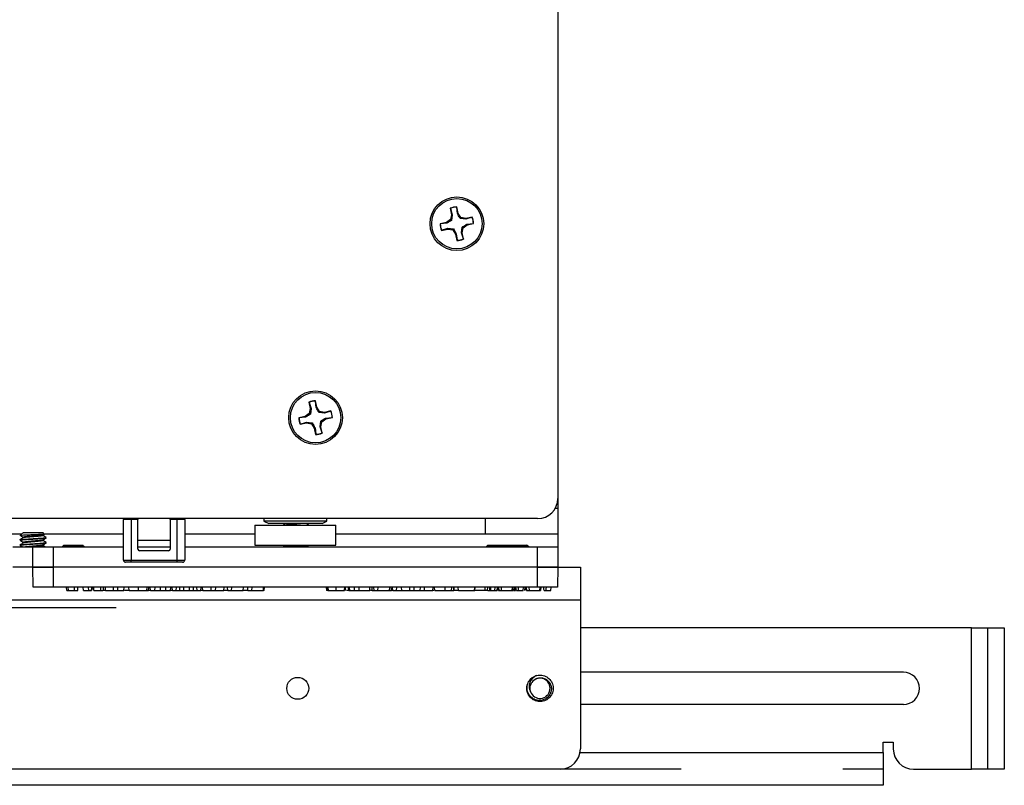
# Model space of a CAD drawing. Header units: inches. Extents: x 0.3 to 33.8, y 0.2 to 21.7.
# Tile 121 of 192: x 22.559 to 23.169, y 10.507 to 10.981. Entities that reach past the tile are written whole.
import ezdxf

# ---------------------------------------------------------------- set-up
doc = ezdxf.new("R2010")
doc.units = ezdxf.units.IN
doc.header["$MEASUREMENT"] = 0
doc.linetypes.add('CENTERX2', pattern=[0.8, 0.5, -0.1, 0.1, -0.1])

msp = doc.modelspace()

# ---------------------------------------------------------------- linework, layer by layer
at = {"color": 7, "linetype": 'Continuous', "lineweight": 25}
for p, q in [((22.89235, 12.22467), (22.89235, 10.68467)), ((22.82975, 10.86492), (22.82979, 10.86507)), ((22.83018, 10.86091), (22.82975, 10.86492)), ((22.83062, 10.8611), (22.82979, 10.86507)), ((22.82572, 10.86422), (22.82655, 10.86025)), ((22.82583, 10.86409), (22.82572, 10.86422)), ((22.82583, 10.86409), (22.82704, 10.86025)), ((22.82655, 10.86025), (22.82598, 10.8572)), ((22.82704, 10.86025), (22.82655, 10.86025)), ((22.82704, 10.86025), (22.82663, 10.85677)), ((22.83018, 10.86091), (22.83062, 10.8611)), ((22.83237, 10.85854), (22.83062, 10.8611)), ((22.83939, 10.85879), (22.83542, 10.85796)), ((22.83927, 10.85869), (22.83543, 10.85747)), ((22.83927, 10.85869), (22.83939, 10.85879)), ((22.82342, 10.85545), (22.81945, 10.85462)), ((22.8196, 10.85457), (22.81945, 10.85462)), ((22.82361, 10.855), (22.8196, 10.85457)), ((22.82598, 10.8572), (22.82342, 10.85545)), ((22.82361, 10.855), (22.82342, 10.85545)), ((22.82663, 10.85677), (22.82598, 10.8572)), ((22.83195, 10.85788), (22.83237, 10.85854)), ((22.83543, 10.85747), (22.83195, 10.85788)), ((22.83542, 10.85796), (22.83237, 10.85854)), ((22.83265, 10.84909), (22.83306, 10.85257)), ((22.83306, 10.85257), (22.83371, 10.85214)), ((22.83371, 10.85214), (22.83628, 10.85389)), ((22.83543, 10.85747), (22.83542, 10.85796)), ((22.83609, 10.85434), (22.84009, 10.85477)), ((22.83609, 10.85434), (22.83628, 10.85389)), ((22.83628, 10.85389), (22.84025, 10.85472)), ((22.84009, 10.85477), (22.84025, 10.85472)), ((22.8203, 10.85055), (22.82427, 10.85138)), ((22.82042, 10.85065), (22.8203, 10.85055)), ((22.82042, 10.85065), (22.82426, 10.85187)), ((22.82426, 10.85187), (22.82774, 10.85146)), ((22.82426, 10.85187), (22.82427, 10.85138)), ((22.82427, 10.85138), (22.82732, 10.8508)), ((22.82774, 10.85146), (22.82732, 10.8508)), ((22.82732, 10.8508), (22.82907, 10.84824)), ((22.82952, 10.84843), (22.82907, 10.84824)), ((22.82907, 10.84824), (22.8299, 10.84427)), ((22.82952, 10.84843), (22.82994, 10.84442)), ((22.83387, 10.84525), (22.83265, 10.84909)), ((22.83265, 10.84909), (22.83314, 10.84909)), ((22.83314, 10.84909), (22.83371, 10.85214)), ((22.83397, 10.84512), (22.83314, 10.84909)), ((22.82994, 10.84442), (22.8299, 10.84427)), ((22.83387, 10.84525), (22.83397, 10.84512)), ((22.73822, 10.74422), (22.73905, 10.74025)), ((22.73833, 10.74409), (22.73822, 10.74422)), ((22.73833, 10.74409), (22.73954, 10.74025)), ((22.74225, 10.74492), (22.74229, 10.74507)), ((22.74268, 10.74091), (22.74225, 10.74492)), ((22.74312, 10.7411), (22.74229, 10.74507)), ((22.73848, 10.7372), (22.73592, 10.73545)), ((22.73905, 10.74025), (22.73848, 10.7372)), ((22.73913, 10.73677), (22.73848, 10.7372)), ((22.73954, 10.74025), (22.73905, 10.74025)), ((22.73954, 10.74025), (22.73913, 10.73677)), ((22.74268, 10.74091), (22.74312, 10.7411)), ((22.74487, 10.73854), (22.74312, 10.7411)), ((22.74445, 10.73788), (22.74487, 10.73854)), ((22.74793, 10.73747), (22.74445, 10.73788)), ((22.74792, 10.73796), (22.74487, 10.73854)), ((22.75189, 10.73879), (22.74792, 10.73796)), ((22.74793, 10.73747), (22.74792, 10.73796)), ((22.75177, 10.73869), (22.74793, 10.73747)), ((22.75177, 10.73869), (22.75189, 10.73879)), ((22.73592, 10.73545), (22.73195, 10.73462)), ((22.7321, 10.73457), (22.73195, 10.73462)), ((22.73611, 10.735), (22.7321, 10.73457)), ((22.7328, 10.73055), (22.73677, 10.73138)), ((22.73292, 10.73065), (22.7328, 10.73055)), ((22.73292, 10.73065), (22.73676, 10.73187)), ((22.73611, 10.735), (22.73592, 10.73545)), ((22.73676, 10.73187), (22.73677, 10.73138)), ((22.73676, 10.73187), (22.74024, 10.73146)), ((22.73677, 10.73138), (22.73982, 10.7308)), ((22.74024, 10.73146), (22.73982, 10.7308)), ((22.73982, 10.7308), (22.74157, 10.72824)), ((22.74515, 10.72909), (22.74556, 10.73257)), ((22.74556, 10.73257), (22.74621, 10.73214)), ((22.74564, 10.72909), (22.74621, 10.73214)), ((22.74621, 10.73214), (22.74878, 10.73389)), ((22.74859, 10.73434), (22.75259, 10.73477)), ((22.74859, 10.73434), (22.74878, 10.73389)), ((22.74878, 10.73389), (22.75275, 10.73472)), ((22.75259, 10.73477), (22.75275, 10.73472)), ((22.74202, 10.72843), (22.74157, 10.72824)), ((22.74157, 10.72824), (22.7424, 10.72427)), ((22.74202, 10.72843), (22.74244, 10.72442)), ((22.74637, 10.72525), (22.74515, 10.72909)), ((22.74515, 10.72909), (22.74564, 10.72909)), ((22.74647, 10.72512), (22.74564, 10.72909)), ((22.74637, 10.72525), (22.74647, 10.72512)), ((22.74244, 10.72442), (22.7424, 10.72427)), ((22.89235, 10.68467), (22.89235, 10.67842)), ((22.89235, 10.67842), (22.89067, 10.67842)), ((22.89235, 10.67842), (22.89235, 10.66254)), ((22.87985, 10.67217), (22.00485, 10.67217)), ((22.62335, 10.64652), (22.62335, 10.67167)), ((22.6281, 10.67167), (22.62335, 10.67167)), ((22.6281, 10.67167), (22.6281, 10.67217)), ((22.6281, 10.67167), (22.6281, 10.64652)), ((22.63235, 10.67167), (22.6281, 10.67167)), ((22.63235, 10.67217), (22.63235, 10.67167)), ((22.63235, 10.65329), (22.63235, 10.67167)), ((22.65235, 10.67167), (22.65235, 10.67217)), ((22.6566, 10.67167), (22.65235, 10.67167)), ((22.65235, 10.67167), (22.65235, 10.65329)), ((22.6566, 10.67167), (22.6566, 10.67217)), ((22.6566, 10.64652), (22.6566, 10.67167)), ((22.66135, 10.67167), (22.6566, 10.67167)), ((22.66135, 10.67167), (22.66135, 10.64652)), ((22.71035, 10.67217), (22.71035, 10.67067)), ((22.71035, 10.67067), (22.71335, 10.66917)), ((22.74935, 10.67067), (22.71035, 10.67067)), ((22.74635, 10.66917), (22.74935, 10.67067)), ((22.74935, 10.67067), (22.74935, 10.67217)), ((22.84735, 10.67217), (22.84735, 10.66254)), ((22.70485, 10.66817), (22.70485, 10.65567)), ((22.70485, 10.66817), (22.73897, 10.66817)), ((22.74635, 10.66917), (22.71335, 10.66917)), ((22.73805, 10.66817), (22.73805, 10.66839)), ((22.73897, 10.66817), (22.75485, 10.66817)), ((22.75485, 10.65567), (22.75485, 10.66817)), ((22.56027, 10.66254), (22.32429, 10.66254)), ((22.56084, 10.66311), (22.55939, 10.66166)), ((22.56086, 10.66309), (22.56128, 10.66337)), ((22.57359, 10.66337), (22.56128, 10.66337)), ((22.57346, 10.66205), (22.57427, 10.66253)), ((22.57432, 10.66264), (22.57359, 10.66337)), ((22.62335, 10.66254), (22.57429, 10.66254)), ((22.57555, 10.66017), (22.57555, 10.66056)), ((22.57555, 10.65704), (22.57555, 10.65744)), ((22.63235, 10.65879), (22.65235, 10.65879)), ((22.70485, 10.66254), (22.66135, 10.66254)), ((22.84735, 10.66254), (22.75485, 10.66254)), ((22.89235, 10.66254), (22.84735, 10.66254)), ((22.89235, 10.66254), (22.89235, 10.65467)), ((22.55485, 10.65467), (22.56735, 10.65467)), ((22.56735, 10.64217), (22.56735, 10.65467)), ((22.56735, 10.65467), (22.57985, 10.65467)), ((22.57985, 10.65467), (22.57985, 10.64217)), ((22.57985, 10.65467), (22.62335, 10.65467)), ((22.58649, 10.65582), (22.58544, 10.65477)), ((22.58649, 10.65582), (22.5982, 10.65582)), ((22.59852, 10.65551), (22.5982, 10.65582)), ((22.59935, 10.65467), (22.59865, 10.65537)), ((22.63235, 10.65467), (22.65235, 10.65467)), ((22.65135, 10.65229), (22.63335, 10.65229)), ((22.66135, 10.65467), (22.87985, 10.65467)), ((22.70485, 10.65567), (22.73897, 10.65567)), ((22.72395, 10.65565), (22.72377, 10.6555)), ((22.73805, 10.6555), (22.73805, 10.65567)), ((22.73897, 10.65567), (22.75485, 10.65567)), ((22.84899, 10.65582), (22.84794, 10.65477)), ((22.84899, 10.65582), (22.8607, 10.65582)), ((22.86149, 10.65582), (22.86044, 10.65477)), ((22.86102, 10.65551), (22.8607, 10.65582)), ((22.86149, 10.65582), (22.8732, 10.65582)), ((22.87352, 10.65551), (22.8732, 10.65582)), ((22.87435, 10.65467), (22.87365, 10.65537)), ((22.87985, 10.64217), (22.87985, 10.65467)), ((22.87985, 10.65467), (22.89235, 10.65467)), ((22.89235, 10.65467), (22.89235, 10.64217)), ((22.62335, 10.64652), (22.6281, 10.64652)), ((22.6281, 10.64652), (22.6566, 10.64652)), ((22.6281, 10.64517), (22.6281, 10.64652)), ((22.6566, 10.64652), (22.66135, 10.64652)), ((22.6566, 10.64517), (22.6566, 10.64652)), ((22.56735, 10.64217), (22.55485, 10.64217)), ((22.56756, 10.62967), (22.56735, 10.64217)), ((22.56735, 10.64217), (22.57985, 10.64217)), ((22.57985, 10.64217), (22.56735, 10.64217)), ((22.57985, 10.64217), (22.57985, 10.62967)), ((22.87985, 10.64217), (22.57985, 10.64217)), ((22.87985, 10.64217), (22.57985, 10.64217)), ((22.6281, 10.64517), (22.6247, 10.64517)), ((22.6566, 10.64517), (22.6281, 10.64517)), ((22.66, 10.64517), (22.6566, 10.64517)), ((22.87985, 10.62967), (22.87985, 10.64217)), ((22.87985, 10.64217), (22.89235, 10.64217)), ((22.89235, 10.64217), (22.87985, 10.64217)), ((22.89235, 10.64217), (22.89213, 10.62967)), ((22.89235, 10.64217), (22.90634, 10.64217)), ((22.90634, 10.64217), (22.90634, 10.6218)), ((22.57985, 10.62967), (22.56756, 10.62967)), ((22.87985, 10.62967), (22.57985, 10.62967)), ((22.58824, 10.62767), (22.58807, 10.62967)), ((22.58932, 10.62767), (22.58914, 10.62967)), ((22.59213, 10.62767), (22.59321, 10.62767)), ((22.59321, 10.62767), (22.59507, 10.62767)), ((22.59507, 10.62767), (22.59525, 10.62967)), ((22.59864, 10.62767), (22.59842, 10.62967)), ((22.59864, 10.62767), (22.60197, 10.62767)), ((22.60197, 10.62767), (22.60183, 10.62967)), ((22.60197, 10.62767), (22.60364, 10.62767)), ((22.60364, 10.62767), (22.60386, 10.62967)), ((22.60944, 10.62767), (22.60944, 10.62967)), ((22.60944, 10.62767), (22.61065, 10.62767)), ((22.61075, 10.62967), (22.61092, 10.62767)), ((22.61225, 10.62767), (22.61092, 10.62767)), ((22.61236, 10.62767), (22.61218, 10.62967)), ((22.61225, 10.62767), (22.61225, 10.62894)), ((22.61236, 10.62767), (22.61225, 10.62767)), ((22.61236, 10.62767), (22.61732, 10.62767)), ((22.61732, 10.62767), (22.61732, 10.62967)), ((22.61992, 10.62767), (22.61997, 10.62967)), ((22.62367, 10.62767), (22.62385, 10.62967)), ((22.62696, 10.62767), (22.62407, 10.62767)), ((22.62696, 10.62767), (22.62678, 10.62967)), ((22.62696, 10.62767), (22.63266, 10.62767)), ((22.63266, 10.62767), (22.63266, 10.62967)), ((22.63792, 10.62767), (22.63809, 10.62967)), ((22.63792, 10.62767), (22.63886, 10.62767)), ((22.63886, 10.62767), (22.63917, 10.62967)), ((22.64018, 10.62767), (22.63886, 10.62767)), ((22.64018, 10.62767), (22.63986, 10.62967)), ((22.64018, 10.62767), (22.64291, 10.62767)), ((22.64291, 10.62767), (22.64301, 10.62967)), ((22.64291, 10.62767), (22.64632, 10.62767)), ((22.64632, 10.62767), (22.64632, 10.62967)), ((22.64632, 10.62767), (22.64973, 10.62767)), ((22.64973, 10.62767), (22.64963, 10.62967)), ((22.64973, 10.62767), (22.65247, 10.62767)), ((22.65247, 10.62767), (22.65278, 10.62967)), ((22.6537, 10.62767), (22.65247, 10.62767)), ((22.6537, 10.62767), (22.65348, 10.62967)), ((22.6537, 10.62767), (22.6561, 10.62767)), ((22.6561, 10.62767), (22.65624, 10.62967)), ((22.6561, 10.62767), (22.65841, 10.62767)), ((22.65841, 10.62767), (22.65841, 10.62967)), ((22.65841, 10.62767), (22.66085, 10.62767)), ((22.66085, 10.62767), (22.66072, 10.62967)), ((22.66085, 10.62767), (22.66425, 10.62767)), ((22.66425, 10.62767), (22.66439, 10.62967)), ((22.66425, 10.62767), (22.66667, 10.62767)), ((22.66667, 10.62767), (22.66667, 10.62967)), ((22.66667, 10.62767), (22.66898, 10.62767)), ((22.66898, 10.62767), (22.66884, 10.62967)), ((22.66898, 10.62767), (22.67138, 10.62767)), ((22.67138, 10.62767), (22.67161, 10.62967)), ((22.67264, 10.62767), (22.67138, 10.62767)), ((22.67264, 10.62767), (22.67239, 10.62967)), ((22.67264, 10.62767), (22.67779, 10.62767)), ((22.67779, 10.62767), (22.67767, 10.62967)), ((22.67779, 10.62767), (22.68041, 10.62767)), ((22.68041, 10.62767), (22.68053, 10.62967)), ((22.68041, 10.62767), (22.6856, 10.62767)), ((22.6856, 10.62767), (22.68585, 10.62967)), ((22.68806, 10.62767), (22.6856, 10.62767)), ((22.68806, 10.62767), (22.68789, 10.62967)), ((22.68806, 10.62767), (22.6904, 10.62767)), ((22.6904, 10.62767), (22.69058, 10.62967)), ((22.6904, 10.62767), (22.69758, 10.62767)), ((22.69758, 10.62767), (22.69776, 10.62967)), ((22.70051, 10.62767), (22.69758, 10.62767)), ((22.70051, 10.62767), (22.70034, 10.62967)), ((22.70051, 10.62767), (22.70285, 10.62767)), ((22.70285, 10.62767), (22.70303, 10.62967)), ((22.70285, 10.62767), (22.71003, 10.62767)), ((22.71003, 10.62767), (22.71021, 10.62967)), ((22.71057, 10.62767), (22.71003, 10.62767)), ((22.71057, 10.62767), (22.71075, 10.62967)), ((22.74895, 10.62967), (22.74912, 10.62767)), ((22.74986, 10.62767), (22.74912, 10.62767)), ((22.74986, 10.62767), (22.75011, 10.62767)), ((22.75038, 10.62767), (22.7502, 10.62967)), ((22.75519, 10.62767), (22.75519, 10.62967)), ((22.7608, 10.62767), (22.76097, 10.62967)), ((22.76283, 10.62767), (22.76149, 10.62767)), ((22.76294, 10.62767), (22.76277, 10.62967)), ((22.76355, 10.62767), (22.76339, 10.62967)), ((22.76651, 10.62767), (22.76644, 10.62967)), ((22.76939, 10.62767), (22.76939, 10.62967)), ((22.77587, 10.62767), (22.77605, 10.62967)), ((22.77748, 10.62767), (22.77631, 10.62767)), ((22.77748, 10.62767), (22.77731, 10.62967)), ((22.77748, 10.62767), (22.77856, 10.62767)), ((22.77856, 10.62767), (22.77838, 10.62967)), ((22.77856, 10.62767), (22.7809, 10.62767)), ((22.7809, 10.62767), (22.78107, 10.62967)), ((22.7809, 10.62767), (22.78808, 10.62767)), ((22.78808, 10.62767), (22.78825, 10.62967)), ((22.78844, 10.62767), (22.78861, 10.62967)), ((22.78844, 10.62767), (22.78938, 10.62767)), ((22.78938, 10.62767), (22.78969, 10.62967)), ((22.79022, 10.62767), (22.78938, 10.62767)), ((22.79022, 10.62767), (22.79005, 10.62967)), ((22.79022, 10.62767), (22.79257, 10.62767)), ((22.79257, 10.62767), (22.79274, 10.62967)), ((22.79257, 10.62767), (22.79579, 10.62767)), ((22.79579, 10.62767), (22.79561, 10.62967)), ((22.79579, 10.62767), (22.80075, 10.62767)), ((22.80075, 10.62767), (22.80075, 10.62967)), ((22.80335, 10.62767), (22.8034, 10.62967)), ((22.8071, 10.62767), (22.80728, 10.62967)), ((22.80712, 10.62767), (22.80712, 10.62779)), ((22.80712, 10.62767), (22.80974, 10.62767)), ((22.80974, 10.62767), (22.80986, 10.62967)), ((22.80974, 10.62767), (22.81492, 10.62767)), ((22.81492, 10.62767), (22.81518, 10.62967)), ((22.81569, 10.62767), (22.81492, 10.62767)), ((22.81625, 10.62767), (22.81607, 10.62967)), ((22.82256, 10.62767), (22.82256, 10.62967)), ((22.82656, 10.62767), (22.82668, 10.62967)), ((22.82798, 10.62767), (22.82806, 10.62767)), ((22.83079, 10.62767), (22.82806, 10.62767)), ((22.83079, 10.62767), (22.83061, 10.62967)), ((22.83079, 10.62767), (22.84085, 10.62767)), ((22.84085, 10.62767), (22.84102, 10.62967)), ((22.84085, 10.62767), (22.84103, 10.62767)), ((22.84103, 10.62767), (22.8412, 10.62967)), ((22.84745, 10.62767), (22.84103, 10.62767)), ((22.84745, 10.62767), (22.84745, 10.62967)), ((22.84877, 10.62767), (22.84745, 10.62767)), ((22.84877, 10.62767), (22.84895, 10.62967)), ((22.85035, 10.62767), (22.85035, 10.62906)), ((22.85052, 10.62767), (22.85098, 10.62767)), ((22.85098, 10.62767), (22.85081, 10.62967)), ((22.85098, 10.62767), (22.85332, 10.62767)), ((22.85332, 10.62767), (22.8535, 10.62967)), ((22.85476, 10.62767), (22.85493, 10.62967)), ((22.8553, 10.62767), (22.85547, 10.62967)), ((22.85567, 10.62767), (22.85604, 10.62767)), ((22.85604, 10.62767), (22.85583, 10.62967)), ((22.85604, 10.62767), (22.85759, 10.62767)), ((22.85759, 10.62767), (22.85745, 10.62967)), ((22.85759, 10.62767), (22.86409, 10.62767)), ((22.86409, 10.62767), (22.86427, 10.62967)), ((22.86463, 10.62767), (22.86481, 10.62967)), ((22.86553, 10.62767), (22.8657, 10.62967)), ((22.86584, 10.62767), (22.86607, 10.62767)), ((22.86607, 10.62767), (22.86624, 10.62967)), ((22.86668, 10.62767), (22.86795, 10.62767)), ((22.87091, 10.62767), (22.87109, 10.62967)), ((22.87199, 10.62767), (22.87216, 10.62967)), ((22.8729, 10.62767), (22.87327, 10.62767)), ((22.87327, 10.62767), (22.87306, 10.62967)), ((22.87327, 10.62767), (22.87482, 10.62767)), ((22.87482, 10.62767), (22.87468, 10.62967)), ((22.87482, 10.62767), (22.88132, 10.62767)), ((22.89213, 10.62967), (22.87985, 10.62967)), ((22.88132, 10.62767), (22.8815, 10.62967)), ((22.88186, 10.62767), (22.88204, 10.62967)), ((22.88391, 10.62767), (22.88518, 10.62767)), ((22.88814, 10.62767), (22.88832, 10.62967)), ((22.90634, 10.6218), (21.98134, 10.6218)), ((22.90634, 10.6218), (22.90634, 10.52967)), ((23.14846, 10.60467), (22.90634, 10.60467)), ((23.14846, 10.60467), (23.16884, 10.60467)), ((23.14846, 10.51717), (23.14846, 10.60467)), ((23.16884, 10.60467), (23.16884, 10.51717)), ((23.10634, 10.57712), (22.90634, 10.57712)), ((22.87605, 10.57034), (22.8763, 10.57086)), ((22.87544, 10.5651), (22.87535, 10.56567)), ((23.10634, 10.55722), (22.90634, 10.55722)), ((23.09384, 10.53379), (23.10009, 10.53379)), ((23.09384, 10.52754), (23.09384, 10.53379)), ((23.10009, 10.53379), (23.10009, 10.52967)), ((22.90616, 10.52754), (23.09384, 10.52754)), ((23.09384, 10.52754), (23.09384, 10.50717)), ((22.89384, 10.51717), (21.99384, 10.51717)), ((23.11259, 10.51717), (23.14846, 10.51717)), ((23.16884, 10.51717), (23.14846, 10.51717)), ((23.09384, 10.50717), (22.26884, 10.50717))]:
    msp.add_line(p, q, dxfattribs=at)
at = {"color": 7, "linetype": 'CENTERX2'}
for p, q in [((22.61884, 10.61691), (21.79384, 10.61691)), ((23.15858, 10.51717), (23.15858, 10.60467)), ((22.26884, 10.51743), (23.09384, 10.51743))]:
    msp.add_line(p, q, dxfattribs=at)
at = {"color": 7, "linetype": 'Continuous', "lineweight": 25, "flags": 128}
for points in [[(22.85052, 10.62767), (22.8504, 10.62867), (22.85027, 10.62967)], [(22.86668, 10.62767), (22.86655, 10.62867), (22.86642, 10.62967)], [(22.86795, 10.62767), (22.86799, 10.62867), (22.86804, 10.62967)], [(22.88391, 10.62767), (22.88378, 10.62867), (22.88365, 10.62967)], [(22.88518, 10.62767), (22.88522, 10.62867), (22.88527, 10.62967)]]:
    msp.add_lwpolyline(points, dxfattribs=at)
at = {"color": 7, "linetype": 'Continuous', "lineweight": 25}
for centre, radius in [((22.82985, 10.85467), 0.0166), ((22.82985, 10.85467), 0.0156), ((22.74235, 10.73467), 0.0166), ((22.74235, 10.73467), 0.0156), ((22.73134, 10.56717), 0.0068)]:
    msp.add_circle(centre, radius, dxfattribs=at)
for centre, radius, start, end in [((22.82985, 10.85467), 0.0104, 90.28942, 113.36334), ((22.82985, 10.85467), 0.01025, 90.55023, 113.10253), ((22.82985, 10.85467), 0.01025, 0.55023, 23.10253), ((22.82985, 10.85467), 0.0104, 0.28942, 23.36334), ((22.82985, 10.85467), 0.0104, 180.28942, 203.36334), ((22.82985, 10.85467), 0.01025, 180.55023, 203.10253), ((22.82985, 10.85467), 0.0104, 270.28942, 293.36334), ((22.82985, 10.85467), 0.01025, 270.55023, 293.10253), ((22.74235, 10.73467), 0.0104, 90.28942, 113.36334), ((22.74235, 10.73467), 0.01025, 90.55023, 113.10253), ((22.74235, 10.73467), 0.01025, 0.55023, 23.10253), ((22.74235, 10.73467), 0.0104, 0.28942, 23.36334), ((22.74235, 10.73467), 0.0104, 180.28942, 203.36334), ((22.74235, 10.73467), 0.01025, 180.55023, 203.10253), ((22.74235, 10.73467), 0.0104, 270.28942, 293.36334), ((22.74235, 10.73467), 0.01025, 270.55023, 293.10253), ((22.87985, 10.68467), 0.0125, 270, 0), ((22.62385, 10.67167), 0.0005, 90, 180), ((22.63185, 10.67167), 0.0005, 0, 90), ((22.66085, 10.67167), 0.0005, 0, 90), ((22.63335, 10.65329), 0.001, 180, 270), ((22.65135, 10.65329), 0.001, 270, 0), ((22.6247, 10.64652), 0.00135, 180, 270), ((22.66, 10.64652), 0.00135, 270, 0), ((22.88134, 10.56717), 0.0082, 104.06695, 149.06695), ((22.88134, 10.56717), 0.00625, 199.34904, 143.78486), ((23.10634, 10.56717), 0.00995, 270, 90), ((22.89384, 10.52967), 0.0125, 270, 0), ((23.11259, 10.52967), 0.0125, 180, 270)]:
    msp.add_arc(centre, radius, start, end, dxfattribs=at)
for points, knots in [([(22.83195, 10.85788), (22.8315, 10.85864), (22.83086, 10.8597), (22.83033, 10.86064), (22.83018, 10.86091)], [0, 0, 0, 0, 0.705549, 1, 1, 1, 1]), ([(22.82663, 10.85677), (22.82588, 10.85632), (22.82481, 10.85568), (22.82388, 10.85515), (22.82361, 10.855)], [0, 0, 0, 0, 0.7055493, 1, 1, 1, 1]), ([(22.83306, 10.85257), (22.83381, 10.85302), (22.83488, 10.85366), (22.83581, 10.85419), (22.83609, 10.85434)], [0, 0, 0, 0, 0.705549, 1, 1, 1, 1]), ([(22.82774, 10.85146), (22.8282, 10.8507), (22.82884, 10.84964), (22.82936, 10.8487), (22.82952, 10.84843)], [0, 0, 0, 0, 0.705549, 1, 1, 1, 1]), ([(22.73913, 10.73677), (22.73838, 10.73632), (22.73731, 10.73568), (22.73638, 10.73515), (22.73611, 10.735)], [0, 0, 0, 0, 0.7055493, 1, 1, 1, 1]), ([(22.74445, 10.73788), (22.744, 10.73864), (22.74336, 10.7397), (22.74283, 10.74064), (22.74268, 10.74091)], [0, 0, 0, 0, 0.705549, 1, 1, 1, 1]), ([(22.74024, 10.73146), (22.7407, 10.7307), (22.74134, 10.72964), (22.74186, 10.7287), (22.74202, 10.72843)], [0, 0, 0, 0, 0.705549, 1, 1, 1, 1]), ([(22.74556, 10.73257), (22.74631, 10.73302), (22.74738, 10.73366), (22.74831, 10.73419), (22.74859, 10.73434)], [0, 0, 0, 0, 0.705549, 1, 1, 1, 1]), ([(22.72227, 10.66917), (22.72242, 10.66909), (22.7229, 10.6688), (22.72339, 10.66852), (22.72373, 10.66832)], [0, 0, 0, 0, 0.297284, 1, 1, 1, 1]), ([(22.72376, 10.66839), (22.72371, 10.66837), (22.72365, 10.66835), (22.72373, 10.66834), (22.72374, 10.66833)], [0, 0, 0, 0, 0.82411, 1, 1, 1, 1]), ([(22.73414, 10.66917), (22.73402, 10.66915), (22.73342, 10.66907), (22.73167, 10.66893), (22.72925, 10.66873), (22.72689, 10.66854), (22.72493, 10.66834), (22.72427, 10.66821), (22.72395, 10.66815)], [0, 0, 0, 0, 0.045802, 0.236641, 0.427481, 0.618321, 0.80916, 1, 1, 1, 1]), ([(22.738, 10.66844), (22.73766, 10.66864), (22.73724, 10.66888), (22.73682, 10.66912), (22.73674, 10.66917)], [0, 0, 0, 0, 0.812426, 1, 1, 1, 1]), ([(22.73793, 10.66839), (22.73797, 10.66837), (22.73814, 10.6683), (22.73761, 10.66823), (22.7372, 10.66817)], [0, 0, 0, 0, 0.214528, 1, 1, 1, 1]), ([(22.56118, 10.6602), (22.56084, 10.66), (22.56017, 10.6596), (22.55949, 10.65921), (22.55915, 10.65901)], [0, 0, 0, 0, 0.4998818, 1, 1, 1, 1]), ([(22.5754, 10.66017), (22.57541, 10.66013), (22.57544, 10.66002), (22.57409, 10.65985), (22.57172, 10.65966), (22.56862, 10.65946), (22.56535, 10.65927), (22.56235, 10.65907), (22.5602, 10.65888), (22.55912, 10.65872), (22.55926, 10.65863), (22.5593, 10.65861)], [0, 0, 0, 0, 0.076632, 0.201632, 0.326632, 0.451632, 0.576632, 0.701632, 0.826632, 0.951632, 1, 1, 1, 1]), ([(22.55928, 10.65901), (22.55926, 10.65903), (22.55914, 10.65912), (22.56021, 10.65927), (22.56235, 10.65946), (22.56535, 10.65966), (22.56862, 10.65985), (22.57172, 10.66005), (22.57409, 10.66024), (22.57544, 10.66042), (22.57541, 10.66052), (22.5754, 10.66056)], [0, 0, 0, 0, 0.039157, 0.165367, 0.291577, 0.417787, 0.543996, 0.670206, 0.796416, 0.922626, 1, 1, 1, 1]), ([(22.55928, 10.65589), (22.55926, 10.65591), (22.55914, 10.65599), (22.56021, 10.65614), (22.56235, 10.65634), (22.56535, 10.65653), (22.56862, 10.65673), (22.57172, 10.65692), (22.57409, 10.65712), (22.57544, 10.65729), (22.57541, 10.6574), (22.5754, 10.65744)], [0, 0, 0, 0, 0.0391566, 0.1653666, 0.2915765, 0.4177865, 0.5439965, 0.6702065, 0.7964164, 0.9226264, 1, 1, 1, 1]), ([(22.55939, 10.66185), (22.55971, 10.66166), (22.56036, 10.66126), (22.56101, 10.66087), (22.56134, 10.66067)], [0, 0, 0, 0, 0.500065, 1, 1, 1, 1]), ([(22.55939, 10.65873), (22.55971, 10.65853), (22.56036, 10.65814), (22.56101, 10.65774), (22.56134, 10.65755)], [0, 0, 0, 0, 0.500065, 1, 1, 1, 1]), ([(22.57428, 10.66261), (22.5743, 10.66258), (22.57433, 10.66252), (22.57347, 10.66242), (22.57191, 10.66232), (22.56978, 10.66221), (22.56732, 10.66211), (22.56479, 10.662), (22.56248, 10.6619), (22.56066, 10.6618), (22.55955, 10.6617), (22.55947, 10.66164), (22.55943, 10.66162)], [0, 0, 0, 0, 0.072956, 0.174264, 0.2755, 0.379716, 0.484533, 0.590931, 0.699304, 0.807941, 0.919849, 1, 1, 1, 1]), ([(22.5734, 10.66173), (22.57341, 10.66169), (22.57344, 10.66159), (22.57242, 10.66142), (22.57063, 10.66122), (22.5683, 10.66103), (22.56584, 10.66083), (22.56359, 10.66064), (22.56198, 10.66044), (22.56118, 10.66029), (22.56126, 10.66021), (22.56128, 10.66019)], [0, 0, 0, 0, 0.077921, 0.204831, 0.331741, 0.458651, 0.585561, 0.712471, 0.839381, 0.966291, 1, 1, 1, 1]), ([(22.5734, 10.65861), (22.57341, 10.65857), (22.57344, 10.65846), (22.57242, 10.65829), (22.57063, 10.6581), (22.5683, 10.6579), (22.56584, 10.65771), (22.56359, 10.65751), (22.56198, 10.65732), (22.56118, 10.65717), (22.56126, 10.65709), (22.56128, 10.65707)], [0, 0, 0, 0, 0.077921, 0.204831, 0.331741, 0.458651, 0.585561, 0.712471, 0.839381, 0.966291, 1, 1, 1, 1]), ([(22.5734, 10.66212), (22.57341, 10.66208), (22.57344, 10.66198), (22.57242, 10.66181), (22.57063, 10.66161), (22.56831, 10.66142), (22.56583, 10.66122), (22.56362, 10.66103), (22.56198, 10.66084), (22.56158, 10.66073), (22.56141, 10.66067)], [0, 0, 0, 0, 0.0811359, 0.2161579, 0.35118, 0.486202, 0.6212241, 0.7562461, 0.8912682, 1, 1, 1, 1]), ([(22.5734, 10.659), (22.57341, 10.65896), (22.57344, 10.65885), (22.57242, 10.65868), (22.57063, 10.65849), (22.56831, 10.65829), (22.56583, 10.6581), (22.56362, 10.6579), (22.56198, 10.65772), (22.56158, 10.6576), (22.56141, 10.65755)], [0, 0, 0, 0, 0.081136, 0.216158, 0.35118, 0.486202, 0.621224, 0.756246, 0.891268, 1, 1, 1, 1]), ([(22.57549, 10.66062), (22.57515, 10.66082), (22.57447, 10.66121), (22.57379, 10.66161), (22.57345, 10.66181)], [0, 0, 0, 0, 0.500382, 1, 1, 1, 1]), ([(22.57549, 10.65749), (22.57515, 10.65769), (22.57447, 10.65809), (22.57379, 10.65848), (22.57345, 10.65868)], [0, 0, 0, 0, 0.500382, 1, 1, 1, 1]), ([(22.57346, 10.65893), (22.5738, 10.65913), (22.57448, 10.65953), (22.57516, 10.65992), (22.5755, 10.66012)], [0, 0, 0, 0, 0.499535, 1, 1, 1, 1]), ([(22.56118, 10.65707), (22.56084, 10.65687), (22.56017, 10.65648), (22.55949, 10.65609), (22.55915, 10.65589)], [0, 0, 0, 0, 0.499882, 1, 1, 1, 1]), ([(22.5754, 10.65704), (22.57541, 10.657), (22.57544, 10.6569), (22.57409, 10.65673), (22.57172, 10.65653), (22.56862, 10.65634), (22.56535, 10.65614), (22.56235, 10.65595), (22.5602, 10.65575), (22.55912, 10.6556), (22.55926, 10.65551), (22.5593, 10.65548)], [0, 0, 0, 0, 0.076632, 0.201632, 0.326632, 0.451632, 0.576632, 0.701632, 0.826632, 0.951632, 1, 1, 1, 1]), ([(22.55939, 10.6556), (22.55971, 10.65541), (22.56022, 10.65509), (22.56074, 10.65478), (22.56093, 10.65467)], [0, 0, 0, 0, 0.632673, 1, 1, 1, 1]), ([(22.5734, 10.65587), (22.57341, 10.65583), (22.57344, 10.65573), (22.57242, 10.65556), (22.57064, 10.65536), (22.5683, 10.65517), (22.56586, 10.65497), (22.56388, 10.65481), (22.56309, 10.65471), (22.56281, 10.65467)], [0, 0, 0, 0, 0.09779, 0.260526, 0.423262, 0.585999, 0.748735, 0.911471, 1, 1, 1, 1]), ([(22.5734, 10.65548), (22.57341, 10.65544), (22.57344, 10.65534), (22.57242, 10.65517), (22.57064, 10.65497), (22.56866, 10.65481), (22.56742, 10.65471), (22.56699, 10.65467)], [0, 0, 0, 0, 0.147859, 0.3886776, 0.6294962, 0.8703147, 1, 1, 1, 1]), ([(22.57497, 10.65467), (22.5748, 10.65477), (22.57429, 10.65506), (22.57379, 10.65536), (22.57345, 10.65556)], [0, 0, 0, 0, 0.331018, 1, 1, 1, 1]), ([(22.57346, 10.6558), (22.5738, 10.656), (22.57448, 10.6564), (22.57516, 10.6568), (22.5755, 10.657)], [0, 0, 0, 0, 0.499535, 1, 1, 1, 1]), ([(22.58545, 10.65468), (22.58544, 10.65471), (22.5854, 10.65477), (22.58631, 10.65488), (22.58785, 10.65498), (22.58988, 10.65509), (22.59214, 10.6552), (22.59432, 10.65531), (22.59615, 10.65541), (22.59697, 10.65548), (22.59734, 10.65551)], [0, 0, 0, 0, 0.113588, 0.249278, 0.382426, 0.514761, 0.643092, 0.771547, 0.895546, 1, 1, 1, 1]), ([(22.59734, 10.65551), (22.59714, 10.65548), (22.59643, 10.65539), (22.59476, 10.65523), (22.59236, 10.65504), (22.58998, 10.65485), (22.58877, 10.65473), (22.5882, 10.65467)], [0, 0, 0, 0, 0.094178, 0.327044, 0.55991, 0.792776, 1, 1, 1, 1]), ([(22.59852, 10.65543), (22.59842, 10.65536), (22.59824, 10.65523), (22.59681, 10.65504), (22.59485, 10.65485), (22.59332, 10.65473), (22.59261, 10.65467)], [0, 0, 0, 0, 0.25699, 0.514097, 0.771204, 1, 1, 1, 1]), ([(22.59734, 10.65551), (22.59748, 10.65551), (22.59801, 10.65551), (22.59847, 10.65551), (22.59844, 10.65551), (22.59844, 10.65551)], [0, 0, 0, 0, 0.223182, 0.813845, 1, 1, 1, 1]), ([(22.59861, 10.65533), (22.59869, 10.65527), (22.59891, 10.65508), (22.59876, 10.65485), (22.59832, 10.6547), (22.59823, 10.65467)], [0, 0, 0, 0, 0.28355, 0.847432, 1, 1, 1, 1]), ([(22.72373, 10.65556), (22.72339, 10.65537), (22.72288, 10.65507), (22.72237, 10.65477), (22.7222, 10.65467)], [0, 0, 0, 0, 0.663694, 1, 1, 1, 1]), ([(22.7372, 10.65567), (22.73717, 10.65566), (22.73684, 10.65559), (22.73513, 10.65545), (22.73233, 10.65526), (22.72906, 10.65506), (22.72586, 10.65487), (22.7243, 10.65474), (22.72352, 10.65467)], [0, 0, 0, 0, 0.023438, 0.21875, 0.414063, 0.609375, 0.804688, 1, 1, 1, 1]), ([(22.72907, 10.65467), (22.73015, 10.65474), (22.73231, 10.65487), (22.73522, 10.65506), (22.73722, 10.65526), (22.73814, 10.6554), (22.73797, 10.65548), (22.73793, 10.6555)], [0, 0, 0, 0, 0.23583, 0.47166, 0.70749, 0.943319, 1, 1, 1, 1]), ([(22.73666, 10.65467), (22.73675, 10.65473), (22.73719, 10.65498), (22.73762, 10.65523), (22.73796, 10.65543)], [0, 0, 0, 0, 0.219945, 1, 1, 1, 1]), ([(22.84795, 10.65468), (22.84794, 10.65471), (22.8479, 10.65477), (22.84881, 10.65488), (22.85035, 10.65498), (22.85238, 10.65509), (22.85464, 10.6552), (22.85682, 10.65531), (22.85865, 10.65541), (22.85947, 10.65548), (22.85984, 10.65551)], [0, 0, 0, 0, 0.113588, 0.249278, 0.382426, 0.514761, 0.643092, 0.771547, 0.895546, 1, 1, 1, 1]), ([(22.85984, 10.65551), (22.85964, 10.65548), (22.85893, 10.65539), (22.85726, 10.65523), (22.85486, 10.65504), (22.85248, 10.65485), (22.85127, 10.65473), (22.8507, 10.65467)], [0, 0, 0, 0, 0.094178, 0.327044, 0.55991, 0.792776, 1, 1, 1, 1]), ([(22.86102, 10.65543), (22.86092, 10.65536), (22.86074, 10.65523), (22.85931, 10.65504), (22.85735, 10.65485), (22.85582, 10.65473), (22.85511, 10.65467)], [0, 0, 0, 0, 0.25699, 0.514097, 0.771204, 1, 1, 1, 1]), ([(22.85984, 10.65551), (22.85998, 10.65551), (22.86051, 10.65551), (22.86097, 10.65551), (22.86094, 10.65551), (22.86094, 10.65551)], [0, 0, 0, 0, 0.223182, 0.813845, 1, 1, 1, 1]), ([(22.86045, 10.65468), (22.86044, 10.65471), (22.8604, 10.65477), (22.86131, 10.65488), (22.86285, 10.65498), (22.86488, 10.65509), (22.86714, 10.6552), (22.86932, 10.65531), (22.87115, 10.65541), (22.87197, 10.65548), (22.87234, 10.65551)], [0, 0, 0, 0, 0.113588, 0.249278, 0.382426, 0.514761, 0.643092, 0.771547, 0.895546, 1, 1, 1, 1]), ([(22.87234, 10.65551), (22.87214, 10.65548), (22.87143, 10.65539), (22.86976, 10.65523), (22.86736, 10.65504), (22.86498, 10.65485), (22.86377, 10.65473), (22.8632, 10.65467)], [0, 0, 0, 0, 0.094178, 0.327044, 0.55991, 0.792776, 1, 1, 1, 1]), ([(22.87352, 10.65543), (22.87342, 10.65536), (22.87324, 10.65523), (22.87181, 10.65504), (22.86985, 10.65485), (22.86832, 10.65473), (22.86761, 10.65467)], [0, 0, 0, 0, 0.25699, 0.514097, 0.771204, 1, 1, 1, 1]), ([(22.87234, 10.65551), (22.87248, 10.65551), (22.87301, 10.65551), (22.87347, 10.65551), (22.87344, 10.65551), (22.87344, 10.65551)], [0, 0, 0, 0, 0.223182, 0.813845, 1, 1, 1, 1]), ([(22.87361, 10.65533), (22.87369, 10.65527), (22.87391, 10.65508), (22.87376, 10.65485), (22.87332, 10.6547), (22.87323, 10.65467)], [0, 0, 0, 0, 0.28355, 0.847432, 1, 1, 1, 1]), ([(22.58824, 10.62767), (22.58891, 10.62767), (22.59018, 10.62767), (22.59152, 10.62767), (22.59197, 10.62767), (22.59213, 10.62767)], [0, 0, 0, 0, 0.417234, 0.788319, 1, 1, 1, 1]), ([(22.58932, 10.62767), (22.58999, 10.62767), (22.59125, 10.62767), (22.5926, 10.62767), (22.59305, 10.62767), (22.59321, 10.62767)], [0, 0, 0, 0, 0.417234, 0.788319, 1, 1, 1, 1]), ([(22.59321, 10.62767), (22.59319, 10.628), (22.59315, 10.62867), (22.59311, 10.62934), (22.59309, 10.62967)], [0, 0, 0, 0, 0.5, 1, 1, 1, 1]), ([(22.60478, 10.62767), (22.60475, 10.628), (22.60468, 10.62867), (22.60461, 10.62934), (22.60458, 10.62967)], [0, 0, 0, 0, 0.5, 1, 1, 1, 1]), ([(22.60478, 10.62767), (22.60474, 10.628), (22.60468, 10.62867), (22.60461, 10.62934), (22.60458, 10.62967)], [0, 0, 0, 0, 0.5, 1, 1, 1, 1]), ([(22.60513, 10.62767), (22.6051, 10.628), (22.60504, 10.62867), (22.60497, 10.62934), (22.60494, 10.62967)], [0, 0, 0, 0, 0.5, 1, 1, 1, 1]), ([(22.60513, 10.62767), (22.60524, 10.62767), (22.6054, 10.62767), (22.60613, 10.62767), (22.60707, 10.62767), (22.6082, 10.62767), (22.60902, 10.62767), (22.60944, 10.62767)], [0, 0, 0, 0, 0.2717157, 0.4467177, 0.6220912, 0.8069852, 1, 1, 1, 1]), ([(22.61732, 10.62767), (22.61775, 10.62767), (22.6184, 10.62767), (22.61927, 10.62767), (22.6197, 10.62767), (22.61992, 10.62767)], [0, 0, 0, 0, 0.496504, 0.747292, 1, 1, 1, 1]), ([(22.61992, 10.62767), (22.62045, 10.62767), (22.62149, 10.62767), (22.6227, 10.62767), (22.62357, 10.62767), (22.62363, 10.62767), (22.62367, 10.62767)], [0, 0, 0, 0, 0.205842, 0.406841, 0.663765, 1, 1, 1, 1]), ([(22.63266, 10.62767), (22.63343, 10.62767), (22.63458, 10.62767), (22.63604, 10.62767), (22.6369, 10.62767), (22.63751, 10.62767), (22.63787, 10.62767), (22.6379, 10.62767), (22.63792, 10.62767)], [0, 0, 0, 0, 0.3120965, 0.4681594, 0.6001808, 0.7318651, 0.8830209, 1, 1, 1, 1]), ([(22.74986, 10.62767), (22.74983, 10.628), (22.74976, 10.62867), (22.7497, 10.62934), (22.74966, 10.62967)], [0, 0, 0, 0, 0.5, 1, 1, 1, 1]), ([(22.75038, 10.62767), (22.75042, 10.62767), (22.75051, 10.62767), (22.75118, 10.62767), (22.75227, 10.62767), (22.75366, 10.62767), (22.75469, 10.62767), (22.75519, 10.62767)], [0, 0, 0, 0, 0.1791571, 0.367959, 0.5448475, 0.777805, 1, 1, 1, 1]), ([(22.75519, 10.62767), (22.75601, 10.62767), (22.75727, 10.62767), (22.75881, 10.62767), (22.75971, 10.62767), (22.76015, 10.62767), (22.76022, 10.62767), (22.76025, 10.62767)], [0, 0, 0, 0, 0.344295, 0.529802, 0.716358, 0.8925, 1, 1, 1, 1]), ([(22.76025, 10.62767), (22.76028, 10.628), (22.76034, 10.62867), (22.7604, 10.62934), (22.76043, 10.62967)], [0, 0, 0, 0, 0.5, 1, 1, 1, 1]), ([(22.76294, 10.62767), (22.76295, 10.62767), (22.76297, 10.62767), (22.76315, 10.62767), (22.76342, 10.62767), (22.76355, 10.62767)], [0, 0, 0, 0, 0.338442, 0.665614, 1, 1, 1, 1]), ([(22.76355, 10.62767), (22.76373, 10.62767), (22.76408, 10.62767), (22.765, 10.62767), (22.76591, 10.62767), (22.76651, 10.62767)], [0, 0, 0, 0, 0.272029, 0.526906, 1, 1, 1, 1]), ([(22.76651, 10.62767), (22.76687, 10.62767), (22.76751, 10.62767), (22.76848, 10.62767), (22.76908, 10.62767), (22.76939, 10.62767)], [0, 0, 0, 0, 0.3876899, 0.691809, 1, 1, 1, 1]), ([(22.76939, 10.62767), (22.7702, 10.62767), (22.77168, 10.62767), (22.77357, 10.62767), (22.7749, 10.62767), (22.77575, 10.62767), (22.77583, 10.62767), (22.77587, 10.62767)], [0, 0, 0, 0, 0.225309, 0.406234, 0.587209, 0.767616, 1, 1, 1, 1]), ([(22.78831, 10.62767), (22.78832, 10.62767), (22.78845, 10.62767), (22.78844, 10.62767), (22.78844, 10.62767)], [0, 0, 0, 0, 0.131678, 1, 1, 1, 1]), ([(22.80075, 10.62767), (22.80118, 10.62767), (22.80183, 10.62767), (22.80271, 10.62767), (22.80313, 10.62767), (22.80335, 10.62767)], [0, 0, 0, 0, 0.496504, 0.747292, 1, 1, 1, 1]), ([(22.80335, 10.62767), (22.80388, 10.62767), (22.80492, 10.62767), (22.80613, 10.62767), (22.807, 10.62767), (22.80707, 10.62767), (22.8071, 10.62767)], [0, 0, 0, 0, 0.205842, 0.406841, 0.663765, 1, 1, 1, 1]), ([(22.81625, 10.62767), (22.81631, 10.62767), (22.81642, 10.62767), (22.81755, 10.62767), (22.81904, 10.62767), (22.8208, 10.62767), (22.822, 10.62767), (22.82256, 10.62767)], [0, 0, 0, 0, 0.287795, 0.47546, 0.663693, 0.843592, 1, 1, 1, 1]), ([(22.82256, 10.62767), (22.82296, 10.62767), (22.824, 10.62767), (22.82543, 10.62767), (22.82624, 10.62767), (22.82656, 10.62767)], [0, 0, 0, 0, 0.27598, 0.714719, 1, 1, 1, 1]), ([(22.82656, 10.62767), (22.82674, 10.62767), (22.82708, 10.62767), (22.82754, 10.62767), (22.82775, 10.62767), (22.82788, 10.62767)], [0, 0, 0, 0, 0.282626, 0.565281, 1, 1, 1, 1]), ([(22.82788, 10.62767), (22.82791, 10.628), (22.82799, 10.62867), (22.82806, 10.62934), (22.8281, 10.62967)], [0, 0, 0, 0, 0.5, 1, 1, 1, 1]), ([(22.82806, 10.62767), (22.8281, 10.628), (22.82817, 10.62867), (22.82824, 10.62934), (22.82828, 10.62967)], [0, 0, 0, 0, 0.5, 1, 1, 1, 1]), ([(22.84901, 10.62767), (22.8492, 10.62767), (22.84963, 10.62767), (22.85009, 10.62767), (22.85035, 10.62767)], [0, 0, 0, 0, 0.446529, 1, 1, 1, 1]), ([(22.8535, 10.62767), (22.85369, 10.62767), (22.85449, 10.62767), (22.85464, 10.62767), (22.85476, 10.62767)], [0, 0, 0, 0, 0.232314, 1, 1, 1, 1]), ([(22.85567, 10.62767), (22.85564, 10.628), (22.85557, 10.62867), (22.8555, 10.62934), (22.85547, 10.62967)], [0, 0, 0, 0, 0.5, 1, 1, 1, 1]), ([(22.86427, 10.62767), (22.86435, 10.62767), (22.86462, 10.62767), (22.86462, 10.62767), (22.86463, 10.62767)], [0, 0, 0, 0, 0.30364, 1, 1, 1, 1]), ([(22.86517, 10.62767), (22.86528, 10.62767), (22.86551, 10.62767), (22.86552, 10.62767), (22.86553, 10.62767)], [0, 0, 0, 0, 0.5070983, 1, 1, 1, 1]), ([(22.86795, 10.62767), (22.86839, 10.62767), (22.86928, 10.62767), (22.87053, 10.62767), (22.87076, 10.62767), (22.87091, 10.62767)], [0, 0, 0, 0, 0.26283, 0.5259, 1, 1, 1, 1]), ([(22.8729, 10.62767), (22.87287, 10.628), (22.8728, 10.62867), (22.87274, 10.62934), (22.8727, 10.62967)], [0, 0, 0, 0, 0.5, 1, 1, 1, 1]), ([(22.8816, 10.62767), (22.88164, 10.62767), (22.88186, 10.62767), (22.88186, 10.62767), (22.88186, 10.62767)], [0, 0, 0, 0, 0.192328, 1, 1, 1, 1]), ([(22.88518, 10.62767), (22.88562, 10.62767), (22.88651, 10.62767), (22.88776, 10.62767), (22.88799, 10.62767), (22.88814, 10.62767)], [0, 0, 0, 0, 0.26283, 0.5259, 1, 1, 1, 1]), ([(22.87935, 10.57512), (22.88042, 10.57527), (22.88256, 10.57555), (22.88567, 10.57437), (22.8881, 10.57219), (22.8895, 10.56921), (22.88966, 10.56594), (22.88856, 10.56285), (22.88635, 10.56041), (22.88338, 10.55901), (22.8801, 10.55885), (22.87702, 10.55995), (22.87457, 10.56216), (22.87323, 10.56511), (22.87291, 10.56773), (22.87346, 10.56906), (22.8736, 10.5694)], [0, 0, 0, 0, 0.074952, 0.149904, 0.224857, 0.299809, 0.374761, 0.449713, 0.524666, 0.599618, 0.67457, 0.749522, 0.824474, 0.899427, 0.974379, 1, 1, 1, 1]), ([(22.8763, 10.57086), (22.87675, 10.57142), (22.87765, 10.57253), (22.87961, 10.57351), (22.88177, 10.57384), (22.88396, 10.57344), (22.88593, 10.57232), (22.88745, 10.5706), (22.88833, 10.56844), (22.88847, 10.56607), (22.88782, 10.56376), (22.88643, 10.56175), (22.88443, 10.56029), (22.88202, 10.55956), (22.87948, 10.55964), (22.87707, 10.56057), (22.87507, 10.56226), (22.8737, 10.56454), (22.87317, 10.56718), (22.87344, 10.56955), (22.87406, 10.57088), (22.87431, 10.57139)], [0, 0, 0, 0, 0.047805, 0.095609, 0.143367, 0.19291, 0.242559, 0.293237, 0.344763, 0.396605, 0.449996, 0.503349, 0.558272, 0.613512, 0.669585, 0.7267, 0.783953, 0.84293, 0.901878, 0.962208, 1, 1, 1, 1]), ([(22.87935, 10.57512), (22.87857, 10.57472), (22.87701, 10.57391), (22.87537, 10.5718), (22.87452, 10.56937), (22.87458, 10.567), (22.87518, 10.56568), (22.87544, 10.5651)], [0, 0, 0, 0, 0.214381, 0.428754, 0.643445, 0.841636, 1, 1, 1, 1]), ([(22.87535, 10.56567), (22.8753, 10.56593), (22.87511, 10.56686), (22.87518, 10.56852), (22.87576, 10.56974), (22.87605, 10.57034)], [0, 0, 0, 0, 0.1621692, 0.5913589, 1, 1, 1, 1])]:
    msp.add_open_spline(points, degree=3, knots=knots, dxfattribs=at)

doc.saveas('drawing.dxf')
